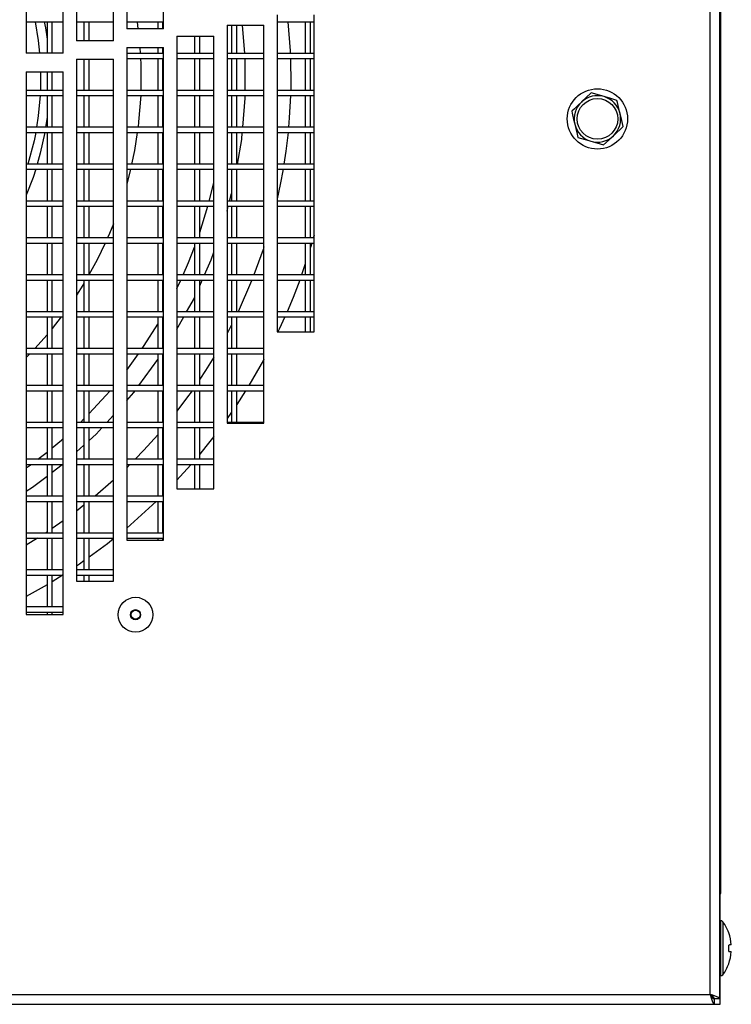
# Model space of a CAD drawing. Extents: x 21 to 164, y 8 to 115.
# Tile 5 of 53: x 35.89 to 40.71, y 13.72 to 20.39. Entities that reach past the tile are written whole.
import ezdxf

# ---------------------------------------------------------------- set-up
doc = ezdxf.new("R2010")
doc.units = 0
doc.layers.add('BODY', color=3, linetype='CONTINUOUS')

msp = doc.modelspace()

# ---------------------------------------------------------------- linework, layer by layer
at = {"layer": 'BODY', "linetype": 'CONTINUOUS'}
for p, q in [((40.6325, 13.7532), (40.6325, 65.6757)), ((40.5655, 13.7834), (40.5655, 65.6454)), ((40.6345, 64.8314), (40.6345, 14.6214)), ((40.6395, 14.4664), (40.6395, 26.2619)), ((36.6125, 21.3258), (36.6125, 20.3258)), ((36.8625, 20.3258), (36.8625, 21.3258)), ((36.2725, 21.2453), (36.2725, 20.2453)), ((36.5225, 20.2453), (36.5225, 21.2453)), ((35.9325, 21.1613), (35.9325, 20.1613)), ((36.1825, 20.1613), (36.1825, 21.1613)), ((37.6325, 20.4214), (37.6325, 18.2734)), ((37.8825, 18.2734), (37.8825, 20.4214)), ((35.9325, 20.3747), (36.1825, 20.3747)), ((36.0729, 20.3747), (36.0729, 20.1613)), ((36.1079, 20.1613), (36.1079, 20.3747)), ((36.2725, 20.3747), (36.5225, 20.3747)), ((36.3229, 20.3747), (36.3229, 20.2453)), ((36.3579, 20.2453), (36.3579, 20.3747)), ((36.6125, 20.3747), (36.8625, 20.3747)), ((36.6825, 20.3747), (36.6891, 20.3258)), ((36.8229, 20.3747), (36.8229, 20.3258)), ((36.8579, 20.3258), (36.8579, 20.3747)), ((37.2925, 20.3513), (37.5425, 20.3513)), ((37.2925, 20.3513), (37.2925, 17.6541)), ((37.3229, 20.3513), (37.3229, 20.1597)), ((37.3579, 20.1597), (37.3579, 20.3513)), ((37.4133, 20.1597), (37.3972, 20.3513)), ((37.5425, 17.6541), (37.5425, 20.3513)), ((37.6325, 20.3747), (37.8825, 20.3747)), ((37.8229, 20.3747), (37.8229, 20.1597)), ((37.8579, 20.1597), (37.8579, 20.3747)), ((36.8625, 20.3258), (36.6125, 20.3258)), ((36.5225, 20.2453), (36.2725, 20.2453)), ((36.9525, 20.2778), (37.2025, 20.2778)), ((36.9525, 20.2778), (36.9525, 17.2087)), ((37.0729, 20.2778), (37.0729, 20.1597)), ((37.1079, 20.1597), (37.1079, 20.2778)), ((37.2025, 17.2087), (37.2025, 20.2778)), ((36.1825, 20.1613), (35.9325, 20.1613)), ((36.6125, 20.2008), (36.8625, 20.2008)), ((36.6125, 20.2008), (36.6125, 16.862)), ((36.8625, 20.1597), (36.6125, 20.1597)), ((36.7017, 20.2008), (36.7046, 20.1597)), ((36.8229, 20.2008), (36.8229, 20.1597)), ((36.8579, 20.1597), (36.8579, 20.2008)), ((36.8625, 16.862), (36.8625, 20.2008)), ((37.2025, 20.1597), (36.9525, 20.1597)), ((37.5425, 20.1597), (37.2925, 20.1597)), ((37.8825, 20.1597), (37.6325, 20.1597)), ((36.2725, 20.1203), (36.5225, 20.1203)), ((36.2725, 20.1203), (36.2725, 16.5838)), ((36.3229, 20.1203), (36.3229, 19.9097)), ((36.3579, 19.9097), (36.3579, 20.1203)), ((36.5225, 16.5838), (36.5225, 20.1203)), ((36.6125, 20.1247), (36.8625, 20.1247)), ((36.8229, 20.1247), (36.8229, 19.9097)), ((36.8579, 19.9097), (36.8579, 20.1247)), ((36.9525, 20.1247), (37.2025, 20.1247)), ((37.0729, 20.1247), (37.0729, 19.9097)), ((37.1079, 19.9097), (37.1079, 20.1247)), ((37.2925, 20.1247), (37.5425, 20.1247)), ((37.3229, 20.1247), (37.3229, 19.9097)), ((37.3579, 19.9097), (37.3579, 20.1247)), ((37.4151, 19.9097), (37.415, 20.1247)), ((37.6325, 20.1247), (37.8825, 20.1247)), ((37.8229, 20.1247), (37.8229, 19.9097)), ((37.8579, 19.9097), (37.8579, 20.1247)), ((35.9325, 20.0363), (36.1825, 20.0363)), ((35.9325, 20.0363), (35.9325, 16.3583)), ((36.0294, 20.0363), (36.0282, 19.9097)), ((36.0729, 20.0363), (36.0729, 19.9097)), ((36.1079, 19.9097), (36.1079, 20.0363)), ((36.1825, 16.3583), (36.1825, 20.0363)), ((36.1825, 19.9097), (35.9325, 19.9097)), ((36.5225, 19.9097), (36.2725, 19.9097)), ((36.8625, 19.9097), (36.6125, 19.9097)), ((37.2025, 19.9097), (36.9525, 19.9097)), ((37.5425, 19.9097), (37.2925, 19.9097)), ((37.8825, 19.9097), (37.6325, 19.9097)), ((35.9325, 19.8747), (36.1825, 19.8747)), ((36.0729, 19.8747), (36.0729, 19.6597)), ((36.1079, 19.6597), (36.1079, 19.8747)), ((36.2725, 19.8747), (36.5225, 19.8747)), ((36.3229, 19.8747), (36.3229, 19.6597)), ((36.3579, 19.6597), (36.3579, 19.8747)), ((36.6125, 19.8747), (36.8625, 19.8747)), ((36.8229, 19.8747), (36.8229, 19.6597)), ((36.8579, 19.6597), (36.8579, 19.8747)), ((36.9525, 19.8747), (37.2025, 19.8747)), ((37.0729, 19.8747), (37.0729, 19.6597)), ((37.1079, 19.6597), (37.1079, 19.8747)), ((37.2925, 19.8747), (37.5425, 19.8747)), ((37.3229, 19.8747), (37.3229, 19.6597)), ((37.3579, 19.6597), (37.3579, 19.8747)), ((37.6325, 19.8747), (37.8825, 19.8747)), ((37.8229, 19.8747), (37.8229, 19.6597)), ((37.8579, 19.6597), (37.8579, 19.8747)), ((36.0729, 19.7276), (36.0631, 19.6597)), ((36.1825, 19.6597), (35.9325, 19.6597)), ((35.9325, 19.6247), (36.1825, 19.6247)), ((36.0729, 19.6247), (36.0729, 19.4097)), ((36.1079, 19.4097), (36.1079, 19.6247)), ((36.5225, 19.6597), (36.2725, 19.6597)), ((36.2725, 19.6247), (36.5225, 19.6247)), ((36.3229, 19.6247), (36.3229, 19.4097)), ((36.3579, 19.4097), (36.3579, 19.6247)), ((36.8625, 19.6597), (36.6125, 19.6597)), ((36.6125, 19.6247), (36.8625, 19.6247)), ((36.8229, 19.6247), (36.8229, 19.4097)), ((36.8579, 19.4097), (36.8579, 19.6247)), ((37.2025, 19.6597), (36.9525, 19.6597)), ((36.9525, 19.6247), (37.2025, 19.6247)), ((37.0729, 19.6247), (37.0729, 19.4097)), ((37.1079, 19.4097), (37.1079, 19.6247)), ((37.5425, 19.6597), (37.2925, 19.6597)), ((37.2925, 19.6247), (37.5425, 19.6247)), ((37.3229, 19.6247), (37.3229, 19.4097)), ((37.3579, 19.4097), (37.3579, 19.6247)), ((37.8825, 19.6597), (37.6325, 19.6597)), ((37.6325, 19.6247), (37.8825, 19.6247)), ((37.8229, 19.6247), (37.8229, 19.4097)), ((37.8579, 19.4097), (37.8579, 19.6247)), ((36.1825, 19.4097), (35.9325, 19.4097)), ((35.9325, 19.3747), (36.1825, 19.3747)), ((36.0729, 19.3747), (36.0729, 19.1597)), ((36.1079, 19.1597), (36.1079, 19.3747)), ((36.5225, 19.4097), (36.2725, 19.4097)), ((36.2725, 19.3747), (36.5225, 19.3747)), ((36.3229, 19.3747), (36.3229, 19.1597)), ((36.3579, 19.1597), (36.3579, 19.3747)), ((36.8625, 19.4097), (36.6125, 19.4097)), ((36.6125, 19.3747), (36.8625, 19.3747)), ((36.8229, 19.3747), (36.8229, 19.1597)), ((36.8579, 19.1597), (36.8579, 19.3747)), ((37.2025, 19.4097), (36.9525, 19.4097)), ((36.9525, 19.3747), (37.2025, 19.3747)), ((37.0729, 19.3747), (37.0729, 19.1597)), ((37.1079, 19.1597), (37.1079, 19.3747)), ((37.5425, 19.4097), (37.2925, 19.4097)), ((37.2925, 19.3747), (37.5425, 19.3747)), ((37.3229, 19.3747), (37.3229, 19.1597)), ((37.3579, 19.1597), (37.3579, 19.3747)), ((37.8825, 19.4097), (37.6325, 19.4097)), ((37.6325, 19.3747), (37.8825, 19.3747)), ((37.8229, 19.3747), (37.8229, 19.1597)), ((37.8579, 19.1597), (37.8579, 19.3747)), ((37.1724, 19.1597), (37.2025, 19.2835)), ((36.1825, 19.1597), (35.9325, 19.1597)), ((36.5225, 19.1597), (36.2725, 19.1597)), ((36.8625, 19.1597), (36.6125, 19.1597)), ((37.2025, 19.1597), (36.9525, 19.1597)), ((37.5425, 19.1597), (37.2925, 19.1597)), ((37.3101, 19.1597), (37.3229, 19.2103)), ((37.8825, 19.1597), (37.6325, 19.1597)), ((35.9325, 19.1247), (36.1825, 19.1247)), ((36.0729, 19.1247), (36.0729, 18.9097)), ((36.1079, 18.9097), (36.1079, 19.1247)), ((36.2725, 19.1247), (36.5225, 19.1247)), ((36.3229, 19.1247), (36.3229, 18.9097)), ((36.3579, 18.9097), (36.3579, 19.1247)), ((36.6125, 19.1247), (36.8625, 19.1247)), ((36.8229, 19.1247), (36.8229, 18.9097)), ((36.8579, 18.9097), (36.8579, 19.1247)), ((36.9525, 19.1247), (37.2025, 19.1247)), ((37.0729, 19.1247), (37.0729, 18.9097)), ((37.1079, 18.9097), (37.1079, 19.1247)), ((37.1079, 18.9456), (37.163, 19.1247)), ((37.2925, 19.1247), (37.5425, 19.1247)), ((37.2925, 19.0904), (37.3012, 19.1247)), ((37.3229, 19.1247), (37.3229, 18.9097)), ((37.3579, 18.9097), (37.3579, 19.1247)), ((37.6325, 19.1247), (37.8825, 19.1247)), ((37.8229, 19.1247), (37.8229, 18.9097)), ((37.8579, 18.9097), (37.8579, 19.1247)), ((36.1825, 18.9097), (35.9325, 18.9097)), ((36.5225, 18.9097), (36.2725, 18.9097)), ((36.8625, 18.9097), (36.6125, 18.9097)), ((37.2025, 18.9097), (36.9525, 18.9097)), ((37.5425, 18.9097), (37.2925, 18.9097)), ((37.8825, 18.9097), (37.6325, 18.9097)), ((37.8825, 18.9292), (37.8771, 18.9097)), ((35.9325, 18.8747), (36.1825, 18.8747)), ((36.0729, 18.8747), (36.0729, 18.6597)), ((36.1079, 18.6597), (36.1079, 18.8747)), ((36.2725, 18.8747), (36.5225, 18.8747)), ((36.3229, 18.8747), (36.3229, 18.6597)), ((36.3579, 18.6597), (36.3579, 18.8747)), ((36.6125, 18.8747), (36.8625, 18.8747)), ((36.8229, 18.8747), (36.8229, 18.6597)), ((36.8579, 18.6597), (36.8579, 18.8747)), ((36.9525, 18.8747), (37.2025, 18.8747)), ((37.0729, 18.8747), (37.0729, 18.6597)), ((37.1079, 18.6597), (37.1079, 18.8747)), ((37.2925, 18.8747), (37.5425, 18.8747)), ((37.3229, 18.8747), (37.3229, 18.6597)), ((37.3579, 18.6597), (37.3579, 18.8747)), ((37.6325, 18.8747), (37.8825, 18.8747)), ((37.8229, 18.8747), (37.8229, 18.6597)), ((37.8579, 18.6597), (37.8579, 18.8747)), ((37.867, 18.8747), (37.8579, 18.8442)), ((36.1825, 18.6597), (35.9325, 18.6597)), ((35.9325, 18.6247), (36.1825, 18.6247)), ((36.0729, 18.6247), (36.0729, 18.4097)), ((36.1079, 18.4097), (36.1079, 18.6247)), ((36.5225, 18.6597), (36.2725, 18.6597)), ((36.2725, 18.6247), (36.5225, 18.6247)), ((36.3229, 18.6247), (36.3229, 18.4097)), ((36.3579, 18.4097), (36.3579, 18.6247)), ((36.8625, 18.6597), (36.6125, 18.6597)), ((36.6125, 18.6247), (36.8625, 18.6247)), ((36.8229, 18.6247), (36.8229, 18.4097)), ((36.8579, 18.4097), (36.8579, 18.6247)), ((37.2025, 18.6597), (36.9525, 18.6597)), ((36.9525, 18.6247), (37.2025, 18.6247)), ((36.9525, 18.5669), (36.9799, 18.6247)), ((37.0729, 18.6247), (37.0729, 18.4097)), ((37.1079, 18.4097), (37.1079, 18.6247)), ((37.1079, 18.5862), (37.1249, 18.6247)), ((37.5425, 18.6597), (37.2925, 18.6597)), ((37.2925, 18.6247), (37.5425, 18.6247)), ((37.3229, 18.6247), (37.3229, 18.4097)), ((37.3579, 18.4097), (37.3579, 18.6247)), ((37.8825, 18.6597), (37.6325, 18.6597)), ((37.6325, 18.6247), (37.8825, 18.6247)), ((37.8229, 18.6247), (37.8229, 18.4097)), ((37.8579, 18.4097), (37.8579, 18.6247)), ((36.1825, 18.4097), (35.9325, 18.4097)), ((35.9325, 18.3747), (36.1825, 18.3747)), ((36.0729, 18.3747), (36.0729, 18.1597)), ((36.1079, 18.1597), (36.1079, 18.3747)), ((36.1696, 18.3747), (36.1079, 18.2959)), ((36.5225, 18.4097), (36.2725, 18.4097)), ((36.2725, 18.3747), (36.5225, 18.3747)), ((36.3229, 18.3747), (36.3229, 18.1597)), ((36.3579, 18.1597), (36.3579, 18.3747)), ((36.8625, 18.4097), (36.6125, 18.4097)), ((36.6125, 18.3747), (36.8625, 18.3747)), ((36.8229, 18.3747), (36.8229, 18.1597)), ((36.8579, 18.1597), (36.8579, 18.3747)), ((37.2025, 18.4097), (36.9525, 18.4097)), ((36.9525, 18.3747), (37.2025, 18.3747)), ((36.9525, 18.2921), (36.9991, 18.3747)), ((37.0729, 18.3747), (37.0729, 18.1597)), ((37.1079, 18.1597), (37.1079, 18.3747)), ((37.5425, 18.4097), (37.2925, 18.4097)), ((37.2925, 18.3747), (37.5425, 18.3747)), ((37.3229, 18.3747), (37.3229, 18.1597)), ((37.3579, 18.1597), (37.3579, 18.3747)), ((37.8825, 18.4097), (37.6325, 18.4097)), ((37.6325, 18.3747), (37.8825, 18.3747)), ((37.8229, 18.3747), (37.8229, 18.2734)), ((37.8579, 18.2734), (37.8579, 18.3747)), ((37.3229, 18.32), (37.2925, 18.2615)), ((36.0729, 18.2537), (35.9895, 18.1597)), ((37.6325, 18.2734), (37.8825, 18.2734)), ((36.1825, 18.1597), (35.9325, 18.1597)), ((36.5225, 18.1597), (36.2725, 18.1597)), ((36.8625, 18.1597), (36.6125, 18.1597)), ((37.2025, 18.1597), (36.9525, 18.1597)), ((37.5425, 18.1597), (37.2925, 18.1597)), ((35.9325, 18.1247), (36.1825, 18.1247)), ((35.9564, 18.1247), (35.9325, 18.1003)), ((36.0729, 18.1247), (36.0729, 17.9097)), ((36.1079, 17.9097), (36.1079, 18.1247)), ((36.2725, 18.1247), (36.5225, 18.1247)), ((36.3229, 18.1247), (36.3229, 17.9097)), ((36.3579, 17.9097), (36.3579, 18.1247)), ((36.6125, 18.1247), (36.8625, 18.1247)), ((36.6125, 18.0147), (36.6929, 18.1247)), ((36.6958, 17.9097), (36.8229, 18.086)), ((36.8229, 18.1247), (36.8229, 17.9097)), ((36.8579, 17.9097), (36.8579, 18.1247)), ((36.9525, 18.1247), (37.2025, 18.1247)), ((37.0729, 18.1247), (37.0729, 17.9097)), ((37.1079, 17.9097), (37.1079, 18.1247)), ((37.2925, 18.1247), (37.5425, 18.1247)), ((37.3229, 18.1247), (37.3229, 17.9097)), ((37.3579, 17.9097), (37.3579, 18.1247)), ((36.1825, 17.9097), (35.9325, 17.9097)), ((36.5225, 17.9097), (36.2725, 17.9097)), ((36.8625, 17.9097), (36.6125, 17.9097)), ((37.2025, 17.9097), (36.9525, 17.9097)), ((37.5425, 17.9097), (37.2925, 17.9097)), ((35.9325, 17.8747), (36.1825, 17.8747)), ((36.0729, 17.8747), (36.0729, 17.6597)), ((36.1079, 17.6597), (36.1079, 17.8747)), ((36.2725, 17.8747), (36.5225, 17.8747)), ((36.3229, 17.8747), (36.3229, 17.6597)), ((36.3579, 17.6597), (36.3579, 17.8747)), ((36.6125, 17.8747), (36.8625, 17.8747)), ((36.8229, 17.8747), (36.8229, 17.6597)), ((36.8579, 17.6597), (36.8579, 17.8747)), ((36.9525, 17.8747), (37.2025, 17.8747)), ((37.0729, 17.8747), (37.0729, 17.6597)), ((37.1079, 17.6597), (37.1079, 17.8747)), ((37.2925, 17.8747), (37.5425, 17.8747)), ((37.3229, 17.8747), (37.3229, 17.6597)), ((37.3579, 17.6597), (37.3579, 17.8747)), ((37.4184, 17.8747), (37.3579, 17.781)), ((36.2985, 17.6597), (36.3229, 17.6838)), ((36.478, 17.6597), (36.5225, 17.7088)), ((37.3229, 17.7293), (37.2925, 17.6857)), ((36.1825, 17.6597), (35.9325, 17.6597)), ((35.9325, 17.6247), (36.1825, 17.6247)), ((36.0729, 17.6247), (36.0729, 17.4097)), ((36.1079, 17.4097), (36.1079, 17.6247)), ((36.5225, 17.6597), (36.2725, 17.6597)), ((36.2725, 17.6247), (36.5225, 17.6247)), ((36.3229, 17.6247), (36.3229, 17.4097)), ((36.3579, 17.4097), (36.3579, 17.6247)), ((36.8625, 17.6597), (36.6125, 17.6597)), ((36.6125, 17.6247), (36.8625, 17.6247)), ((36.8229, 17.6247), (36.8229, 17.4097)), ((36.8579, 17.4097), (36.8579, 17.6247)), ((36.8625, 17.623), (36.8579, 17.6176)), ((37.2025, 17.6597), (36.9525, 17.6597)), ((36.9525, 17.6247), (37.2025, 17.6247)), ((37.0729, 17.6247), (37.0729, 17.4097)), ((37.1079, 17.4097), (37.1079, 17.6247)), ((37.5425, 17.6597), (37.2925, 17.6597)), ((37.2925, 17.6541), (37.5425, 17.6541)), ((36.2725, 17.4593), (36.3229, 17.505)), ((36.0108, 17.4097), (36.0729, 17.4589)), ((36.1825, 17.4097), (35.9325, 17.4097)), ((35.9325, 17.3747), (36.1825, 17.3747)), ((35.9325, 17.3512), (35.9645, 17.3747)), ((36.0729, 17.3747), (36.0729, 17.1597)), ((36.1079, 17.1597), (36.1079, 17.3747)), ((36.1079, 17.3229), (36.1757, 17.3747)), ((36.5225, 17.4097), (36.2725, 17.4097)), ((36.2725, 17.3747), (36.5225, 17.3747)), ((36.3229, 17.3747), (36.3229, 17.1597)), ((36.3579, 17.1597), (36.3579, 17.3747)), ((36.8625, 17.4097), (36.6125, 17.4097)), ((36.6125, 17.3747), (36.8625, 17.3747)), ((36.6346, 17.3747), (36.6125, 17.353)), ((36.8229, 17.3747), (36.8229, 17.1597)), ((36.8579, 17.1597), (36.8579, 17.3747)), ((37.2025, 17.4097), (36.9525, 17.4097)), ((36.9525, 17.3747), (37.2025, 17.3747)), ((37.0729, 17.3747), (37.0729, 17.2087)), ((37.1079, 17.2087), (37.1079, 17.3747)), ((36.5225, 17.2679), (36.3988, 17.1597)), ((36.1825, 17.1597), (35.9325, 17.1597)), ((36.5225, 17.1597), (36.2725, 17.1597)), ((36.8625, 17.1597), (36.6125, 17.1597)), ((36.9525, 17.2087), (37.2025, 17.2087)), ((35.9325, 17.1247), (36.1825, 17.1247)), ((36.0729, 17.1247), (36.0729, 16.9097)), ((36.1079, 16.9097), (36.1079, 17.1247)), ((36.2725, 17.1247), (36.5225, 17.1247)), ((36.3229, 17.098), (36.2725, 17.0587)), ((36.3229, 17.1247), (36.3229, 16.9097)), ((36.3579, 16.9097), (36.3579, 17.1247)), ((36.6125, 17.1247), (36.8625, 17.1247)), ((36.8229, 17.1247), (36.8229, 16.9097)), ((36.8579, 16.9097), (36.8579, 17.1247)), ((36.1825, 16.9921), (36.1079, 16.94)), ((36.1825, 16.9097), (35.9325, 16.9097)), ((36.0729, 16.9164), (36.0628, 16.9097)), ((36.5225, 16.9097), (36.2725, 16.9097)), ((36.8625, 16.9097), (36.6125, 16.9097)), ((35.9325, 16.8747), (36.1825, 16.8747)), ((36.0087, 16.8747), (35.9325, 16.8277)), ((36.0729, 16.8747), (36.0729, 16.6597)), ((36.1079, 16.6597), (36.1079, 16.8747)), ((36.2725, 16.8747), (36.5225, 16.8747)), ((36.3229, 16.8747), (36.3229, 16.6597)), ((36.3579, 16.6597), (36.3579, 16.8747)), ((36.6125, 16.8747), (36.8625, 16.8747)), ((36.6125, 16.862), (36.8625, 16.862)), ((36.8229, 16.8747), (36.8229, 16.862)), ((36.8579, 16.862), (36.8579, 16.8747)), ((36.1825, 16.6597), (35.9325, 16.6597)), ((35.9325, 16.6247), (36.1825, 16.6247)), ((36.0729, 16.6247), (36.0729, 16.4097)), ((36.1825, 16.6266), (36.1079, 16.58)), ((36.1079, 16.4097), (36.1079, 16.6247)), ((36.5225, 16.6597), (36.2725, 16.6597)), ((36.2725, 16.6247), (36.5225, 16.6247)), ((36.3229, 16.6247), (36.3229, 16.5838)), ((36.3579, 16.5838), (36.3579, 16.6247)), ((36.0729, 16.559), (35.9325, 16.4792)), ((36.2725, 16.5838), (36.5225, 16.5838)), ((36.1825, 16.4097), (35.9325, 16.4097)), ((35.9325, 16.3747), (36.1825, 16.3747)), ((35.9325, 16.3583), (36.1825, 16.3583)), ((36.0729, 16.3747), (36.0729, 16.3583)), ((36.1079, 16.3583), (36.1079, 16.3747)), ((40.6325, 14.6214), (40.6345, 14.6214)), ((40.6345, 13.7164), (40.6345, 14.6214)), ((40.6345, 14.4664), (40.6395, 14.4664)), ((40.6369, 14.2839), (40.6345, 14.2839)), ((40.6369, 14.2839), (40.6369, 13.9089)), ((40.653, 14.2757), (40.653, 13.9172)), ((40.6345, 13.9089), (40.6369, 13.9089)), ((21.0445, 13.7834), (40.5655, 13.7834)), ((40.5958, 13.7164), (40.5958, 13.7524)), ((40.6325, 13.7532), (40.5965, 13.7532)), ((21.0142, 13.7164), (40.5958, 13.7164)), ((40.5958, 13.7164), (40.6345, 13.7164))]:
    msp.add_line(p, q, dxfattribs=at)
at = {"layer": 'BODY', "linetype": 'CONTINUOUS', "flags": 128}
for points in [[(35.9931, 20.3747), (36.0136, 20.2471), (36.0227, 20.1613)], [(36.0542, 20.3747), (36.0616, 20.3325), (36.0729, 20.256)], [(37.7054, 20.3747), (37.7204, 20.1786), (37.7212, 20.1597)], [(36.7066, 20.1247), (36.7081, 20.0901), (36.7086, 19.9097)], [(37.7226, 20.1247), (37.7246, 19.9509), (37.7238, 19.9097)], [(39.7603, 19.8933), (39.7232, 19.8582), (39.6996, 19.8359), (39.6943, 19.8308)], [(39.8475, 19.8674), (39.8224, 19.8749), (39.7846, 19.8861), (39.7603, 19.8933)], [(36.0265, 19.8747), (36.0136, 19.7365), (36.0022, 19.6597)], [(36.7073, 19.8747), (36.6937, 19.6976), (36.6893, 19.6597)], [(37.3988, 19.6597), (37.4151, 19.8577), (37.4151, 19.8747)], [(37.7228, 19.8747), (37.7147, 19.7234), (37.7095, 19.6597)], [(39.6943, 19.8308), (39.6752, 19.8128), (39.6467, 19.7858), (39.6282, 19.7684)], [(39.9346, 19.8414), (39.8857, 19.856), (39.8545, 19.8653), (39.8475, 19.8674)], [(39.9557, 19.753), (39.955, 19.7557), (39.9477, 19.7863), (39.9377, 19.8284), (39.9346, 19.8414)], [(39.6282, 19.7684), (39.6313, 19.7553), (39.6414, 19.7132), (39.6487, 19.6827), (39.6493, 19.6799)], [(39.9768, 19.6645), (39.9718, 19.6856), (39.9624, 19.7249), (39.9557, 19.753)], [(35.9961, 19.6247), (35.9848, 19.5683), (35.9437, 19.4097)], [(36.0571, 19.6247), (36.0265, 19.4837), (36.0063, 19.4097)], [(36.6847, 19.6247), (36.6651, 19.5032), (36.6461, 19.4097)], [(37.364, 19.4097), (37.392, 19.5771), (37.3959, 19.6247)], [(37.7061, 19.6247), (37.6909, 19.4969), (37.678, 19.4097)], [(39.6493, 19.6799), (39.656, 19.6518), (39.6654, 19.6125), (39.6704, 19.5915)], [(39.9107, 19.6021), (39.9298, 19.6201), (39.9584, 19.6471), (39.9768, 19.6645)], [(39.6704, 19.5915), (39.7194, 19.5769), (39.7505, 19.5676), (39.7576, 19.5655)], [(39.7576, 19.5655), (39.7827, 19.558), (39.8204, 19.5468), (39.8447, 19.5396)], [(39.8447, 19.5396), (39.8818, 19.5747), (39.9054, 19.597), (39.9107, 19.6021)], [(35.9958, 19.3747), (35.9777, 19.3197), (35.9325, 19.2002)], [(36.6381, 19.3747), (36.6224, 19.3114), (36.6125, 19.2746)], [(37.6722, 19.3747), (37.6532, 19.2723), (37.6325, 19.1753)], [(36.5225, 19.0055), (36.4956, 18.9397), (36.4826, 18.9097)], [(36.467, 18.8747), (36.4122, 18.7618), (36.3569, 18.6597)], [(36.9958, 18.6597), (37.0322, 18.7441), (37.0729, 18.8474)], [(37.5425, 18.8497), (37.5368, 18.8323), (37.4747, 18.6597)], [(37.1403, 18.6597), (37.1846, 18.7603), (37.2025, 18.8123)], [(37.8229, 18.7336), (37.8207, 18.7269), (37.7975, 18.6597)], [(37.461, 18.6247), (37.4585, 18.6184), (37.3671, 18.4098), (37.3671, 18.4097)], [(37.785, 18.6247), (37.7397, 18.5065), (37.6993, 18.4097)], [(36.3229, 18.6019), (36.316, 18.5905), (36.2725, 18.5215)], [(37.0188, 18.4097), (37.0711, 18.5024), (37.0729, 18.5067)], [(37.684, 18.3747), (37.6458, 18.2912), (37.6374, 18.2734)], [(36.717, 18.1597), (36.7309, 18.1804), (36.8229, 18.3264)], [(37.2025, 18.1018), (37.1468, 18.0115), (37.1079, 17.9517)], [(37.5425, 18.0873), (37.5395, 18.0818), (37.4401, 17.9097)], [(36.3579, 17.7193), (36.4712, 17.842), (36.4995, 17.8747)], [(36.6125, 17.808), (36.6612, 17.8617), (36.6706, 17.8747)], [(37.0555, 17.8747), (37.0187, 17.8232), (36.9525, 17.7349)], [(36.3579, 17.5367), (36.4058, 17.5801), (36.4463, 17.6247)], [(36.1079, 17.4877), (36.1697, 17.5404), (36.1825, 17.5518)], [(36.8229, 17.5766), (36.729, 17.4721), (36.6693, 17.4097)], [(37.2025, 17.5635), (37.1496, 17.4959), (37.1079, 17.4448)], [(37.0485, 17.3747), (36.9975, 17.317), (36.9525, 17.268)], [(35.9325, 17.1938), (35.9736, 17.2201), (36.0729, 17.2961)], [(36.812, 17.1247), (36.6631, 16.9875), (36.6125, 16.9439)], [(36.5225, 16.87), (36.4819, 16.838), (36.3579, 16.7454)], [(36.3229, 16.7206), (36.2923, 16.6994), (36.2725, 16.6859)], [(40.7098, 14.1193), (40.7088, 14.1192), (40.7075, 14.1191), (40.7058, 14.119), (40.7038, 14.1188), (40.7014, 14.1186), (40.6986, 14.1184), (40.6956, 14.1181), (40.6921, 14.1178)], [(40.6921, 14.0751), (40.6956, 14.0748), (40.6986, 14.0745), (40.7014, 14.0743), (40.7038, 14.0741), (40.7058, 14.0739), (40.7075, 14.0738), (40.7088, 14.0737), (40.7098, 14.0736)], [(40.5655, 13.7834), (40.5723, 13.7604), (40.5791, 13.7402), (40.5858, 13.7252), (40.5926, 13.7174), (40.5958, 13.7164)]]:
    msp.add_lwpolyline(points, dxfattribs=at)
at = {"layer": 'BODY', "linetype": 'CONTINUOUS'}
for centre, radius in [((39.8025, 19.7164), 0.2045), ((39.8025, 19.7164), 0.1378), ((36.6725, 16.3564), 0.1181), ((36.6725, 16.3564), 0.0344), ((36.6725, 16.3564), 0.0305)]:
    msp.add_circle(centre, radius, dxfattribs=at)
for centre, radius, start, end in [((39.8025, 19.7164), 0.1575, 133.41587, 193.41587), ((39.8025, 19.7164), 0.1575, 73.41587, 133.41587), ((39.8025, 19.7164), 0.1575, 13.41587, 73.41587), ((39.8025, 19.7164), 0.1575, 313.41587, 13.41587), ((39.8025, 19.7164), 0.1575, 193.41587, 253.41587), ((39.8025, 19.7164), 0.1575, 253.41587, 313.41587), ((40.6369, 14.2639), 0.02, 36.14202, 90), ((40.4075, 14.0964), 0.304, 20.23436, 36.14202), ((40.7261, 14.1587), 0.0544, 127.89792, 128.73156), ((40.4057, 14.0965), 0.305, 4.29654, 20.06781), ((40.324, 14.0964), 0.3687, 356.67684, 3.32316), ((40.4057, 14.0964), 0.3049, 339.93117, 355.7038), ((40.4075, 14.0964), 0.304, 323.85798, 339.76564), ((40.7705, 14.0904), 0.126, 231.50536, 231.86517), ((40.6369, 13.9289), 0.02, 270, 323.85798), ((40.6146, 13.8011), 0.0522, 199.80926, 248.867), ((40.5432, 13.6449), 0.1403, 50.48115, 80.85718), ((40.5447, 13.7311), 0.0563, 23.03723, 68.28102)]:
    msp.add_arc(centre, radius, start, end, dxfattribs=at)

doc.saveas('drawing.dxf')
